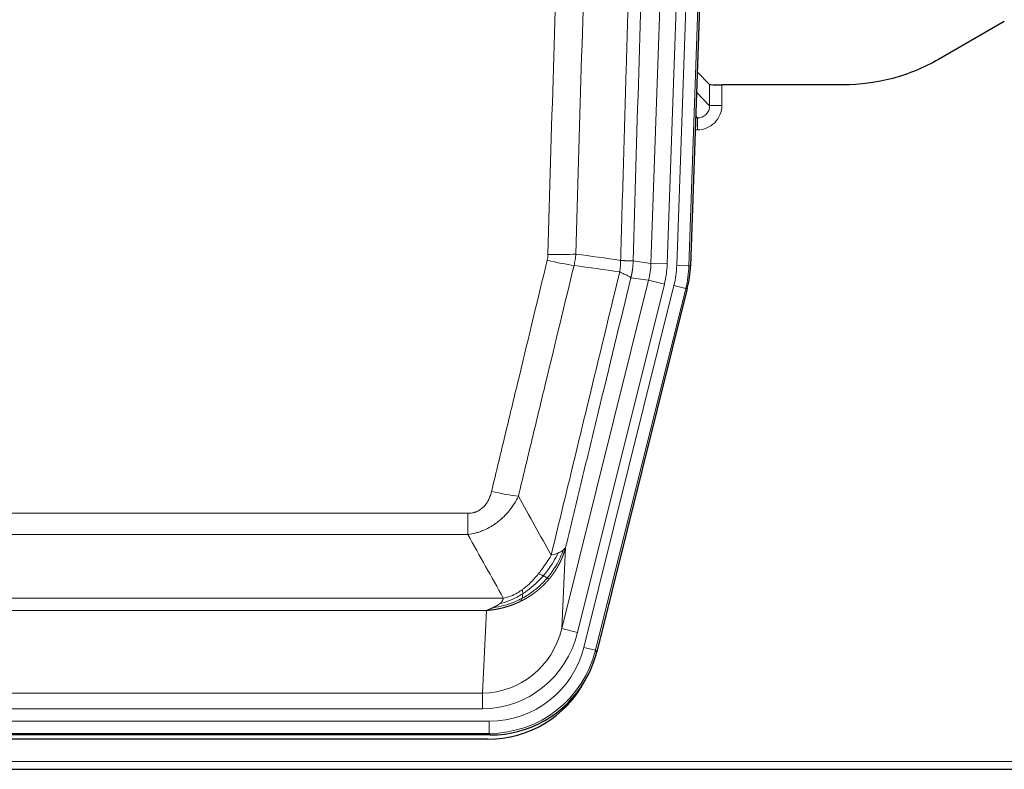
# Model space of a CAD drawing. Header units: inches. Extents: x 0 to 17820, y -10 to 12600.
# Tile 19 of 256: x 4038 to 4280, y 3547 to 3731. Entities that reach past the tile are written whole.
import ezdxf

# ---------------------------------------------------------------- set-up
doc = ezdxf.new("R2010")
doc.units = ezdxf.units.IN
doc.layers.add('1', color=7, linetype='Continuous', true_color=0xffffff)

msp = doc.modelspace()

# ---------------------------------------------------------------- linework, layer by layer
at = {"layer": '1', "color": 110, "linetype": 'Continuous', "lineweight": 13}
for p, q in [((4193.531, 3670.95), (4206.597, 4045.121)), ((4210.589, 4044.982), (4197.523, 3670.811)), ((4199.87, 3670.481), (4212.981, 4045.924)), ((4215.975, 4045.819), (4202.864, 3670.376)), ((4204.729, 3713.023), (4207.943, 3709.695)), ((4207.943, 3709.695), (4207.932, 3714.926)), ((4210.931, 3714.825), (4210.941, 3709.777)), ((4204.507, 3706.688), (4204.95, 3706.688)), ((4204.95, 3706.688), (4204.523, 3707.13)), ((4204.95, 3706.688), (4204.95, 3703.768)), ((4204.95, 3703.768), (4204.406, 3703.768)), ((4189.154, 3671.565), (4193.531, 3670.95)), ((4193.531, 3670.95), (4197.523, 3670.811)), ((4202.864, 3670.376), (4199.87, 3670.481)), ((4202.864, 3670.376), (4203.238, 3670.324)), ((4171.598, 3581.178), (4192.95, 3666.815)), ((4192.95, 3666.815), (4188.598, 3667.427)), ((4192.95, 3666.815), (4196.826, 3665.849)), ((4175.474, 3580.211), (4196.826, 3665.849)), ((4176.999, 3576.584), (4199.173, 3665.519)), ((4202.08, 3664.794), (4179.906, 3575.86)), ((4202.08, 3664.794), (4199.173, 3665.519)), ((4202.453, 3664.742), (4202.08, 3664.794)), ((3943.162, 3609.532), (4148.505, 3609.532)), ((4148.505, 3604.291), (4148.505, 3609.532)), ((4148.505, 3604.291), (3943.162, 3604.291)), ((4172.555, 3601.233), (4171.598, 3581.178)), ((3934.431, 3588.672), (4157.236, 3588.672)), ((4153.123, 3585.642), (3938.544, 3585.642)), ((4152.155, 3565.363), (4153.123, 3585.642)), ((4175.474, 3580.211), (4171.598, 3581.178)), ((4179.906, 3575.86), (4176.999, 3576.584)), ((4179.906, 3575.86), (4180.199, 3575.485)), ((3939.512, 3565.363), (4152.155, 3565.363)), ((4152.155, 3561.499), (4152.155, 3565.363)), ((4152.155, 3561.499), (3939.512, 3561.499)), ((3937.923, 3558.415), (4153.744, 3558.415)), ((4153.744, 3555.42), (4153.744, 3558.415)), ((4153.744, 3555.42), (3937.923, 3555.42)), ((4154.037, 3555.045), (4153.744, 3555.42)), ((3801.834, 3548.559), (4289.834, 3548.559))]:
    msp.add_line(p, q, dxfattribs=at)
at = {"layer": '1', "color": 2, "linetype": 'Continuous', "lineweight": 25}
for p, q in [((4216.356, 4045.969), (4203.238, 3670.324)), ((4280.377, 3730.437), (4264.213, 3721.095)), ((4207.932, 3714.926), (4204.905, 3718.061)), ((4240.834, 3714.825), (4210.931, 3714.825)), ((4202.453, 3664.742), (4180.199, 3575.485)), ((4154.037, 3555.045), (3937.63, 3555.045)), ((4153.445, 3554.002), (3938.222, 3554.002)), ((3801.834, 3546.612), (4289.834, 3546.612))]:
    msp.add_line(p, q, dxfattribs=at)
for centre, major_axis, ratio, start_param, end_param in [((4210.93, 3714.93), (3, 0), 0.0349646, 3.1753451, 4.712515), ((4176.217, 3671.275, 0), (-26.774, 3.763), 0.9986144, 3.0370169, 3.2461684), ((4153.979, 3582.082, 0), (-16.66, 21.323), 0.9977958, 3.5187977, 3.8037475), ((4153.419, 3581.018), (-16.639, 21.297), 0.9990195, 2.4788434, 3.5628372), ((4153.979, 3582.082, 0), (-16.66, 21.323), 0.9977958, 2.4794378, 3.5187977)]:
    msp.add_ellipse(centre, major_axis=major_axis, ratio=ratio, start_param=start_param, end_param=end_param, dxfattribs=at)
at = {"layer": '1', "color": 110, "linetype": 'Continuous', "lineweight": 13}
for centre, major_axis, ratio, start_param, end_param in [((4204.938, 3709.777), (3.237, -5.067), 0.9977321, 5.7157535, 7.2865499), ((4204.938, 3709.699), (1.726, -2.474), 0.9943829, 5.6754356, 7.2462319), ((4210.941, 3709.699), (-3, -0.006), 0.0261769, 4.7123351, 6.249505), ((4168.013, 3672.864), (-9.719, 2.353), 0.1107863, 1.5976112, 2.3432486), ((4168.2, 3674.27), (-9.996, 0.288), 0.1133347, 1.5740649, 2.3314742), ((4173.505, 3671.657), (19.844, -2.789), 0.9980617, 6.1786096, 6.387761), ((4173.505, 3671.657), (23.799, -3.345), 0.9986144, 6.1786096, 6.387761), ((4175.852, 3671.327, 0), (-23.799, 3.345), 0.9986144, 3.0370169, 3.2461684), ((4175.852, 3671.327), (26.766, -3.762), 0.9989218, 6.1786096, 6.387761), ((4154.352, 3616.289), (9.722, -2.342), 0.1329353, 4.744395, 5.4873531), ((4152.235, 3586.346), (-1.001, -20.961), 0.9530564, 0.0460885, 1.3674009), ((4152.235, 3586.346, 0), (-1.185, -24.82), 0.9658521, 0.0460885, 1.3674009), ((4153.692, 3582.448, 0), (-14.809, 18.954), 0.9977958, 2.4794378, 3.8037475), ((4153.692, 3582.448), (16.651, -21.313), 0.9982842, 5.6210305, 6.9453401)]:
    msp.add_ellipse(centre, major_axis=major_axis, ratio=ratio, start_param=start_param, end_param=end_param, dxfattribs=at)
for points, knots in [([(4186.065, 3671.696), (4186.121, 3673.629), (4186.177, 3675.563), (4186.289, 3679.43), (4186.457, 3685.232), (4186.853, 3698.773), (4187.196, 3710.385), (4187.889, 3733.618), (4188.83, 3764.618), (4190.288, 3811.182), (4191.292, 3842.268), (4191.866, 3859.766), (4191.93, 3861.711), (4192.058, 3865.6), (4192.251, 3871.433), (4192.702, 3885.046), (4193.094, 3896.717), (4193.422, 3906.443), (4193.488, 3908.389), (4193.62, 3912.28), (4193.818, 3918.116), (4194.283, 3931.733), (4194.686, 3943.404), (4195.498, 3966.744), (4196.595, 3997.863), (4197.723, 4028.975), (4198.294, 4044.53)], [0, 0, 0, 0, 0.015625, 0.015625, 0.03125, 0.0625, 0.125, 0.125, 0.25, 0.375, 0.5, 0.5, 0.515625, 0.515625, 0.53125, 0.5625, 0.625, 0.625, 0.640625, 0.640625, 0.65625, 0.6875, 0.75, 0.75, 0.875, 1, 1, 1, 1]), ([(4201.349, 4043.054), (4200.78, 4027.555), (4199.655, 3996.554), (4198.561, 3965.547), (4197.752, 3942.29), (4197.35, 3930.66), (4196.886, 3917.092), (4196.688, 3911.277), (4196.557, 3907.4), (4196.491, 3905.462), (4196.163, 3895.77), (4195.773, 3884.142), (4195.323, 3870.577), (4195.131, 3864.765), (4195.003, 3860.89), (4194.94, 3858.952), (4194.367, 3841.517), (4193.366, 3810.544), (4191.911, 3764.149), (4190.505, 3717.819), (4189.599, 3686.976), (4189.154, 3671.565)], [0, 0, 0, 0, 0.125, 0.25, 0.25, 0.3125, 0.34375, 0.359375, 0.359375, 0.375, 0.375, 0.4375, 0.46875, 0.484375, 0.484375, 0.5, 0.5, 0.625, 0.75, 0.875, 1, 1, 1, 1]), ([(4168.2, 3673.136), (4168.638, 3688.374), (4169.528, 3718.874), (4170.449, 3749.422), (4171.151, 3772.351), (4171.387, 3779.996), (4171.863, 3795.294), (4172.103, 3802.946), (4172.828, 3825.91), (4173.319, 3841.226), (4173.943, 3860.38), (4174.068, 3864.211), (4174.319, 3871.872), (4174.698, 3883.365), (4175.08, 3894.857), (4175.851, 3917.842), (4176.893, 3948.489), (4178.501, 3994.461), (4179.602, 4025.11), (4180.159, 4040.434)], [0, 0, 0, 0, 0.125, 0.25, 0.25, 0.3125, 0.3125, 0.375, 0.375, 0.5, 0.5, 0.53125, 0.53125, 0.5625, 0.625, 0.625, 0.75, 0.875, 1, 1, 1, 1]), ([(4187.042, 4040.091), (4186.484, 4024.785), (4185.382, 3994.175), (4183.772, 3948.26), (4182.729, 3917.651), (4181.957, 3894.695), (4181.574, 3883.217), (4181.195, 3871.739), (4180.943, 3864.087), (4180.818, 3860.261), (4180.194, 3841.131), (4179.702, 3825.834), (4178.976, 3802.898), (4178.735, 3795.256), (4178.259, 3779.978), (4178.023, 3772.341), (4177.32, 3749.441), (4176.398, 3718.932), (4175.506, 3688.47), (4175.068, 3673.251)], [0, 0, 0, 0, 0.125, 0.25, 0.375, 0.375, 0.4375, 0.46875, 0.46875, 0.5, 0.5, 0.625, 0.625, 0.6875, 0.6875, 0.75, 0.75, 0.875, 1, 1, 1, 1]), ([(4154.352, 3614.923), (4155.486, 3619.65), (4156.621, 3624.379), (4158.894, 3633.841), (4160.031, 3638.573), (4163.446, 3652.774), (4165.728, 3662.246), (4168.013, 3671.725)], [0, 0, 0, 0, 0.25, 0.25, 0.5, 0.5, 1, 1, 1, 1]), ([(4168.2, 3673.136), (4168.194, 3672.898), (4168.175, 3672.661), (4168.112, 3672.19), (4168.069, 3671.957), (4168.013, 3671.725)], [0, 0, 0, 0, 0.5, 0.5, 1, 1, 1, 1]), ([(4186.065, 3671.696), (4186.044, 3671.218), (4186.028, 3670.743), (4185.97, 3669.797), (4185.928, 3669.328), (4185.853, 3668.862)], [0, 0, 0, 0, 0.5, 0.5, 1, 1, 1, 1]), ([(4186.065, 3671.696), (4186.078, 3671.695), (4186.103, 3671.693), (4186.141, 3671.69), (4186.179, 3671.686), (4186.217, 3671.683), (4186.255, 3671.68), (4186.294, 3671.677), (4186.332, 3671.674), (4186.371, 3671.671), (4186.41, 3671.668), (4186.449, 3671.665), (4186.487, 3671.662), (4186.526, 3671.659), (4186.565, 3671.656), (4186.604, 3671.653), (4186.644, 3671.651), (4186.683, 3671.648), (4186.722, 3671.645), (4186.761, 3671.642), (4186.8, 3671.64), (4186.84, 3671.637), (4186.879, 3671.634), (4186.918, 3671.632), (4186.957, 3671.629), (4186.996, 3671.627), (4187.036, 3671.624), (4187.075, 3671.622), (4187.114, 3671.619), (4187.153, 3671.617), (4187.192, 3671.615), (4187.231, 3671.612), (4187.269, 3671.61), (4187.308, 3671.608), (4187.347, 3671.606), (4187.385, 3671.603), (4187.423, 3671.601), (4187.462, 3671.599), (4187.5, 3671.597), (4187.538, 3671.595), (4187.576, 3671.593), (4187.613, 3671.592), (4187.651, 3671.59), (4187.688, 3671.588), (4187.725, 3671.586), (4187.762, 3671.585), (4187.799, 3671.583), (4187.835, 3671.581), (4187.871, 3671.58), (4187.907, 3671.578), (4187.943, 3671.577), (4187.979, 3671.575), (4188.014, 3671.574), (4188.049, 3671.573), (4188.083, 3671.572), (4188.117, 3671.57), (4188.151, 3671.569), (4188.185, 3671.568), (4188.218, 3671.567), (4188.253, 3671.566), (4188.29, 3671.565), (4188.329, 3671.564), (4188.366, 3671.563), (4188.403, 3671.562), (4188.439, 3671.561), (4188.474, 3671.56), (4188.508, 3671.56), (4188.542, 3671.559), (4188.574, 3671.558), (4188.606, 3671.558), (4188.637, 3671.557), (4188.667, 3671.557), (4188.696, 3671.557), (4188.724, 3671.556), (4188.752, 3671.556), (4188.778, 3671.556), (4188.804, 3671.556), (4188.829, 3671.556), (4188.853, 3671.556), (4188.876, 3671.556), (4188.899, 3671.556), (4188.92, 3671.556), (4188.94, 3671.556), (4188.96, 3671.556), (4188.979, 3671.556), (4188.997, 3671.557), (4189.014, 3671.557), (4189.03, 3671.557), (4189.045, 3671.558), (4189.06, 3671.558), (4189.073, 3671.559), (4189.086, 3671.559), (4189.097, 3671.56), (4189.108, 3671.561), (4189.118, 3671.561), (4189.127, 3671.562), (4189.135, 3671.563), (4189.143, 3671.564), (4189.149, 3671.564), (4189.153, 3671.565), (4189.154, 3671.565)], [0, 0, 0, 0, 0.0069372, 0.0139334, 0.0209887, 0.028103, 0.0352764, 0.0425088, 0.0498003, 0.0571509, 0.0645605, 0.0720292, 0.0795569, 0.0871437, 0.0947896, 0.1024945, 0.1102584, 0.1180815, 0.1259636, 0.1339048, 0.141905, 0.1499643, 0.1580827, 0.1662601, 0.1744966, 0.1827922, 0.1911468, 0.1995605, 0.2080333, 0.2165651, 0.225156, 0.233806, 0.2425151, 0.2512832, 0.2601104, 0.2689967, 0.277942, 0.2869465, 0.29601, 0.3051325, 0.3143142, 0.3235549, 0.3328547, 0.3422136, 0.3516315, 0.3611085, 0.3706446, 0.3802398, 0.3898941, 0.3996074, 0.4093798, 0.4192113, 0.4291019, 0.4390515, 0.4490602, 0.459128, 0.4692549, 0.4794409, 0.4896859, 0.4999901, 0.5124905, 0.524991, 0.5374914, 0.5499918, 0.5624922, 0.5749926, 0.587493, 0.5999934, 0.6124937, 0.6249941, 0.6374944, 0.6499948, 0.6624951, 0.6749954, 0.6874957, 0.699996, 0.7124963, 0.7249966, 0.7374968, 0.7499971, 0.7624973, 0.7749976, 0.7874978, 0.799998, 0.8124982, 0.8249984, 0.8374986, 0.8499988, 0.8624989, 0.8749991, 0.8874992, 0.8999993, 0.9124995, 0.9249996, 0.9374997, 0.9499998, 0.9624998, 0.9749999, 0.9875, 1, 1, 1, 1]), ([(4189.154, 3671.565), (4189.154, 3671.552), (4189.152, 3671.505), (4189.149, 3671.403), (4189.142, 3671.237), (4189.131, 3671.007), (4189.112, 3670.714), (4189.083, 3670.358), (4189.041, 3669.939), (4188.997, 3669.58), (4188.959, 3669.304), (4188.934, 3669.133), (4188.907, 3668.967), (4188.881, 3668.804), (4188.853, 3668.647), (4188.825, 3668.493), (4188.797, 3668.345), (4188.769, 3668.201), (4188.74, 3668.061), (4188.712, 3667.925), (4188.683, 3667.795), (4188.655, 3667.668), (4188.627, 3667.546), (4188.607, 3667.466), (4188.598, 3667.427)], [0, 0, 0, 0, 0.0092499, 0.0337179, 0.073404, 0.128308, 0.1984299, 0.2837694, 0.3843264, 0.5001005, 0.5424888, 0.5838484, 0.6241794, 0.6634821, 0.7017567, 0.7390032, 0.7752221, 0.8104134, 0.8445775, 0.8777146, 0.909825, 0.9409091, 0.9709673, 1, 1, 1, 1]), ([(4174.609, 3670.451), (4172.321, 3660.986), (4170.037, 3651.526), (4166.618, 3637.345), (4165.479, 3632.619), (4163.204, 3623.171), (4162.067, 3618.449), (4160.932, 3613.728)], [0, 0, 0, 0, 0.5, 0.5, 0.75, 0.75, 1, 1, 1, 1]), ([(4168.999, 3599.219), (4170.397, 3605.013), (4171.796, 3610.81), (4174.599, 3622.408), (4176.001, 3628.21), (4180.215, 3645.621), (4183.031, 3657.237), (4185.853, 3668.862)], [0, 0, 0, 0, 0.25, 0.25, 0.5, 0.5, 1, 1, 1, 1]), ([(4188.598, 3667.427), (4185.912, 3656.379), (4183.233, 3645.338), (4179.222, 3628.789), (4177.886, 3623.275), (4175.219, 3612.251), (4173.886, 3606.741), (4172.555, 3601.233)], [0, 0, 0, 0, 0.5, 0.5, 0.75, 0.75, 1, 1, 1, 1]), ([(4185.853, 3668.862), (4186.262, 3668.669), (4186.634, 3668.495), (4187.293, 3668.185), (4187.578, 3668.048), (4188.05, 3667.811), (4188.235, 3667.711), (4188.499, 3667.544), (4188.577, 3667.478), (4188.598, 3667.427)], [0, 0, 0, 0, 0.25, 0.25, 0.5, 0.5, 0.75, 0.75, 1, 1, 1, 1]), ([(4154.352, 3614.923), (4154.331, 3614.835), (4154.309, 3614.748), (4154.263, 3614.573), (4154.238, 3614.487), (4154.163, 3614.228), (4154.109, 3614.057), (4153.991, 3613.719), (4153.927, 3613.552), (4153.791, 3613.222), (4153.717, 3613.059), (4153.56, 3612.738), (4153.476, 3612.58), (4153.341, 3612.346), (4153.294, 3612.269), (4153.198, 3612.116), (4153.148, 3612.04), (4152.994, 3611.816), (4152.886, 3611.672), (4152.658, 3611.393), (4152.538, 3611.259), (4152.349, 3611.066), (4152.252, 3610.971), (4152.151, 3610.88), (4152.083, 3610.82), (4152.048, 3610.79), (4151.874, 3610.644), (4151.729, 3610.535), (4151.282, 3610.233), (4150.965, 3610.064), (4150.545, 3609.894), (4150.46, 3609.862), (4150.287, 3609.803), (4150.2, 3609.776), (4149.939, 3609.7), (4149.763, 3609.66), (4149.408, 3609.595), (4149.229, 3609.571), (4148.869, 3609.54), (4148.687, 3609.532), (4148.505, 3609.532)], [0, 0, 0, 0, 0.03125, 0.03125, 0.0625, 0.0625, 0.125, 0.125, 0.1875, 0.1875, 0.25, 0.25, 0.3125, 0.3125, 0.34375, 0.34375, 0.375, 0.375, 0.4375, 0.4375, 0.5, 0.5, 0.53125, 0.546875, 0.546875, 0.5625, 0.5625, 0.625, 0.625, 0.75, 0.75, 0.78125, 0.78125, 0.8125, 0.8125, 0.875, 0.875, 0.9375, 0.9375, 1, 1, 1, 1]), ([(4160.932, 3613.728), (4160.634, 3613.117), (4160.308, 3612.525), (4159.595, 3611.381), (4159.208, 3610.829), (4158.58, 3610.033), (4158.308, 3609.708), (4158.023, 3609.392), (4157.908, 3609.266), (4157.85, 3609.203), (4157.674, 3609.017), (4157.555, 3608.895), (4156.953, 3608.295), (4156.444, 3607.846), (4155.772, 3607.324), (4155.636, 3607.222), (4155.428, 3607.072), (4155.359, 3607.022), (4155.219, 3606.925), (4155.149, 3606.876), (4154.797, 3606.638), (4154.51, 3606.457), (4153.634, 3605.943), (4153.029, 3605.639), (4152.326, 3605.341), (4152.247, 3605.309), (4152.089, 3605.245), (4152.01, 3605.214), (4151.772, 3605.122), (4151.613, 3605.064), (4151.133, 3604.897), (4150.811, 3604.796), (4149.835, 3604.526), (4149.175, 3604.388), (4148.505, 3604.291)], [0, 0, 0, 0, 0.125, 0.125, 0.25, 0.25, 0.3125, 0.328125, 0.328125, 0.34375, 0.34375, 0.375, 0.375, 0.5, 0.5, 0.53125, 0.53125, 0.546875, 0.546875, 0.5625, 0.5625, 0.625, 0.625, 0.75, 0.75, 0.765625, 0.765625, 0.78125, 0.78125, 0.8125, 0.8125, 0.875, 0.875, 1, 1, 1, 1]), ([(4168.999, 3599.219), (4168.306, 3598.079), (4167.54, 3596.89), (4166.413, 3595.36), (4166.122, 3594.982), (4165.824, 3594.612)], [0, 0, 0, 0, 0.75, 0.75, 1, 1, 1, 1]), ([(4170.706, 3599.778), (4170.007, 3598.313), (4169.137, 3596.858), (4167.776, 3595.039), (4167.419, 3594.595), (4167.048, 3594.163)], [0, 0, 0, 0, 0.75, 0.75, 1, 1, 1, 1]), ([(4171.916, 3600.45), (4171.304, 3598.637), (4170.408, 3596.858), (4168.879, 3594.676), (4168.469, 3594.146), (4168.034, 3593.636)], [0, 0, 0, 0, 0.75, 0.75, 1, 1, 1, 1]), ([(4172.555, 3601.233), (4172.55, 3601.21), (4172.538, 3601.164), (4172.52, 3601.096), (4172.501, 3601.028), (4172.483, 3600.96), (4172.464, 3600.892), (4172.446, 3600.825), (4172.427, 3600.758), (4172.408, 3600.692), (4172.388, 3600.625), (4172.369, 3600.559), (4172.349, 3600.494), (4172.329, 3600.428), (4172.31, 3600.363), (4172.289, 3600.298), (4172.269, 3600.234), (4172.249, 3600.169), (4172.228, 3600.106), (4172.208, 3600.042), (4172.187, 3599.978), (4172.166, 3599.915), (4172.145, 3599.853), (4172.124, 3599.79), (4172.102, 3599.728), (4172.081, 3599.666), (4172.059, 3599.604), (4172.037, 3599.543), (4172.016, 3599.482), (4171.994, 3599.421), (4171.971, 3599.361), (4171.949, 3599.301), (4171.927, 3599.241), (4171.904, 3599.181), (4171.882, 3599.122), (4171.859, 3599.063), (4171.837, 3599.004), (4171.814, 3598.946), (4171.791, 3598.888), (4171.768, 3598.83), (4171.745, 3598.773), (4171.721, 3598.715), (4171.698, 3598.658), (4171.675, 3598.602), (4171.651, 3598.545), (4171.628, 3598.489), (4171.604, 3598.434), (4171.58, 3598.378), (4171.557, 3598.323), (4171.533, 3598.268), (4171.509, 3598.213), (4171.485, 3598.159), (4171.461, 3598.105), (4171.437, 3598.051), (4171.412, 3597.998), (4171.388, 3597.945), (4171.364, 3597.892), (4171.34, 3597.839), (4171.315, 3597.787), (4171.291, 3597.735), (4171.266, 3597.683), (4171.242, 3597.631), (4171.217, 3597.58), (4171.192, 3597.529), (4171.168, 3597.479), (4171.143, 3597.428), (4171.118, 3597.378), (4171.093, 3597.328), (4171.069, 3597.279), (4171.044, 3597.23), (4171.019, 3597.181), (4170.994, 3597.132), (4170.969, 3597.084), (4170.944, 3597.036), (4170.919, 3596.988), (4170.894, 3596.94), (4170.869, 3596.893), (4170.844, 3596.846), (4170.819, 3596.799), (4170.794, 3596.753), (4170.769, 3596.707), (4170.744, 3596.661), (4170.719, 3596.615), (4170.694, 3596.57), (4170.669, 3596.524), (4170.644, 3596.48), (4170.618, 3596.435), (4170.593, 3596.391), (4170.568, 3596.347), (4170.543, 3596.303), (4170.518, 3596.26), (4170.493, 3596.216), (4170.468, 3596.173), (4170.443, 3596.131), (4170.418, 3596.088), (4170.393, 3596.046), (4170.368, 3596.004), (4170.343, 3595.963), (4170.318, 3595.921), (4170.293, 3595.88), (4170.269, 3595.839), (4170.244, 3595.799), (4170.219, 3595.759), (4170.194, 3595.718), (4170.169, 3595.679), (4170.145, 3595.639), (4170.12, 3595.6), (4170.095, 3595.561), (4170.071, 3595.522), (4170.046, 3595.484), (4170.022, 3595.445), (4169.997, 3595.407), (4169.973, 3595.37), (4169.948, 3595.332), (4169.924, 3595.295), (4169.9, 3595.258), (4169.875, 3595.221), (4169.851, 3595.185), (4169.827, 3595.148), (4169.803, 3595.112), (4169.779, 3595.077), (4169.755, 3595.041), (4169.731, 3595.006), (4169.707, 3594.971), (4169.683, 3594.936), (4169.66, 3594.902), (4169.636, 3594.868), (4169.612, 3594.834), (4169.589, 3594.8), (4169.565, 3594.766), (4169.542, 3594.733), (4169.519, 3594.7), (4169.495, 3594.667), (4169.472, 3594.635), (4169.449, 3594.602), (4169.426, 3594.57), (4169.403, 3594.538), (4169.38, 3594.507), (4169.357, 3594.475), (4169.335, 3594.444), (4169.312, 3594.413), (4169.29, 3594.383), (4169.267, 3594.352), (4169.245, 3594.322), (4169.222, 3594.292), (4169.2, 3594.262), (4169.178, 3594.233), (4169.156, 3594.203), (4169.134, 3594.174), (4169.112, 3594.146), (4169.091, 3594.117), (4169.069, 3594.089), (4169.047, 3594.06), (4169.026, 3594.033), (4169.004, 3594.005), (4168.983, 3593.977), (4168.962, 3593.95), (4168.941, 3593.923), (4168.92, 3593.896), (4168.899, 3593.87), (4168.878, 3593.843), (4168.858, 3593.817), (4168.837, 3593.791), (4168.817, 3593.766), (4168.796, 3593.74), (4168.776, 3593.715), (4168.756, 3593.69), (4168.736, 3593.665), (4168.716, 3593.641), (4168.697, 3593.616), (4168.677, 3593.592), (4168.657, 3593.568), (4168.638, 3593.544), (4168.619, 3593.521), (4168.599, 3593.497), (4168.58, 3593.474), (4168.561, 3593.451), (4168.543, 3593.429), (4168.53, 3593.414), (4168.524, 3593.406)], [0, 0, 0, 0, 0.0080212, 0.0160154, 0.0239827, 0.0319231, 0.0398365, 0.0477229, 0.0555824, 0.0634149, 0.0712205, 0.0789992, 0.0867509, 0.0944756, 0.1021734, 0.1098443, 0.1174881, 0.1251051, 0.1326951, 0.1402581, 0.1477942, 0.1553034, 0.1627856, 0.1702408, 0.1776691, 0.1850704, 0.1924448, 0.1997923, 0.2071128, 0.2144063, 0.2216729, 0.2289126, 0.2361253, 0.243311, 0.2504698, 0.2576016, 0.2647065, 0.2717845, 0.2788355, 0.2858595, 0.2928566, 0.2998268, 0.30677, 0.3136862, 0.3205755, 0.3274379, 0.3342733, 0.3410817, 0.3478632, 0.3546178, 0.3613454, 0.3680461, 0.3747198, 0.3813665, 0.3879863, 0.3945792, 0.4011451, 0.4076841, 0.4141961, 0.4206811, 0.4271393, 0.4335704, 0.4399746, 0.4463519, 0.4527022, 0.4590256, 0.465322, 0.4715915, 0.477834, 0.4840496, 0.4902382, 0.4963999, 0.5025346, 0.5086424, 0.5147232, 0.5207771, 0.526804, 0.532804, 0.5387771, 0.5447232, 0.5506423, 0.5565345, 0.5623997, 0.568238, 0.5740494, 0.5798338, 0.5855912, 0.5913217, 0.5970253, 0.6027019, 0.6083515, 0.6139742, 0.61957, 0.6251388, 0.6306807, 0.6361956, 0.6416836, 0.6471446, 0.6525787, 0.6579858, 0.663366, 0.6687192, 0.6740455, 0.6793448, 0.6846172, 0.6898627, 0.6950812, 0.7002727, 0.7054373, 0.710575, 0.7156857, 0.7207694, 0.7258262, 0.7308561, 0.735859, 0.740835, 0.745784, 0.7507061, 0.7556012, 0.7604694, 0.7653107, 0.7701249, 0.7749123, 0.7796727, 0.7844061, 0.7891127, 0.7937922, 0.7984448, 0.8030705, 0.8076692, 0.812241, 0.8167858, 0.8213037, 0.8257947, 0.8302587, 0.8346957, 0.8391058, 0.843489, 0.8478452, 0.8521745, 0.8564768, 0.8607522, 0.8650006, 0.8692221, 0.8734166, 0.8775842, 0.8817249, 0.8858386, 0.8899254, 0.8939852, 0.8980181, 0.902024, 0.906003, 0.909955, 0.9138802, 0.9177783, 0.9216495, 0.9254938, 0.9293111, 0.9331015, 0.936865, 0.9406015, 0.944311, 0.9479937, 0.9516493, 0.9552781, 0.9588799, 0.9624547, 0.9660026, 0.9695236, 0.9730176, 0.9764847, 0.9799249, 0.9833381, 0.9867243, 0.9900837, 0.993416, 0.9967215, 1, 1, 1, 1]), ([(4170.706, 3599.778), (4170.583, 3599.727), (4170.455, 3599.677), (4170.123, 3599.555), (4169.912, 3599.484), (4169.47, 3599.348), (4169.239, 3599.282), (4168.999, 3599.219)], [0, 0, 0, 0, 0.25, 0.25, 0.625, 0.625, 1, 1, 1, 1]), ([(4171.916, 3600.45), (4171.878, 3600.42), (4171.837, 3600.39), (4171.669, 3600.27), (4171.53, 3600.184), (4171.227, 3600.016), (4171.063, 3599.934), (4170.828, 3599.83), (4170.767, 3599.804), (4170.706, 3599.778)], [0, 0, 0, 0, 0.125, 0.125, 0.5, 0.5, 0.875, 0.875, 1, 1, 1, 1]), ([(4172.555, 3601.233), (4172.471, 3601.024), (4172.329, 3600.825), (4172.066, 3600.573), (4171.994, 3600.511), (4171.916, 3600.45)], [0, 0, 0, 0, 0.75, 0.75, 1, 1, 1, 1]), ([(4165.824, 3594.612), (4165.674, 3594.427), (4165.523, 3594.244), (4164.908, 3593.521), (4164.429, 3592.999), (4163.435, 3592.018), (4162.92, 3591.558), (4162.213, 3590.999), (4162.034, 3590.864), (4161.854, 3590.734)], [0, 0, 0, 0, 0.125, 0.125, 0.5, 0.5, 0.875, 0.875, 1, 1, 1, 1]), ([(4167.048, 3594.163), (4166.862, 3593.947), (4166.673, 3593.735), (4165.901, 3592.898), (4165.291, 3592.302), (4164.021, 3591.191), (4163.362, 3590.675), (4162.46, 3590.049), (4162.233, 3589.898), (4162.004, 3589.752)], [0, 0, 0, 0, 0.125, 0.125, 0.5, 0.5, 0.875, 0.875, 1, 1, 1, 1]), ([(4167.048, 3594.163), (4166.949, 3594.212), (4166.848, 3594.259), (4166.591, 3594.373), (4166.434, 3594.437), (4166.123, 3594.544), (4165.97, 3594.586), (4165.824, 3594.612)], [0, 0, 0, 0, 0.25, 0.25, 0.625, 0.625, 1, 1, 1, 1]), ([(4168.034, 3593.636), (4168.003, 3593.653), (4167.971, 3593.671), (4167.836, 3593.746), (4167.723, 3593.809), (4167.474, 3593.945), (4167.337, 3594.018), (4167.146, 3594.115), (4167.097, 3594.139), (4167.048, 3594.163)], [0, 0, 0, 0, 0.125, 0.125, 0.5, 0.5, 0.875, 0.875, 1, 1, 1, 1]), ([(4168.524, 3593.406), (4168.509, 3593.389), (4168.48, 3593.354), (4168.436, 3593.301), (4168.391, 3593.249), (4168.347, 3593.197), (4168.302, 3593.145), (4168.258, 3593.093), (4168.213, 3593.042), (4168.168, 3592.991), (4168.123, 3592.94), (4168.078, 3592.889), (4168.033, 3592.839), (4167.988, 3592.788), (4167.942, 3592.738), (4167.897, 3592.689), (4167.851, 3592.639), (4167.806, 3592.59), (4167.76, 3592.54), (4167.714, 3592.491), (4167.668, 3592.443), (4167.622, 3592.394), (4167.576, 3592.346), (4167.53, 3592.298), (4167.484, 3592.25), (4167.438, 3592.202), (4167.391, 3592.155), (4167.345, 3592.108), (4167.298, 3592.061), (4167.252, 3592.014), (4167.205, 3591.968), (4167.158, 3591.921), (4167.111, 3591.875), (4167.064, 3591.829), (4167.017, 3591.784), (4166.97, 3591.738), (4166.923, 3591.693), (4166.876, 3591.648), (4166.829, 3591.603), (4166.782, 3591.559), (4166.734, 3591.514), (4166.687, 3591.47), (4166.639, 3591.426), (4166.592, 3591.382), (4166.544, 3591.339), (4166.496, 3591.295), (4166.449, 3591.252), (4166.401, 3591.209), (4166.353, 3591.167), (4166.305, 3591.124), (4166.257, 3591.082), (4166.209, 3591.04), (4166.161, 3590.998), (4166.113, 3590.957), (4166.065, 3590.915), (4166.016, 3590.874), (4165.968, 3590.833), (4165.92, 3590.792), (4165.872, 3590.752), (4165.823, 3590.711), (4165.775, 3590.671), (4165.726, 3590.631), (4165.678, 3590.592), (4165.629, 3590.552), (4165.581, 3590.513), (4165.532, 3590.474), (4165.484, 3590.435), (4165.435, 3590.396), (4165.386, 3590.358), (4165.337, 3590.319), (4165.289, 3590.281), (4165.24, 3590.243), (4165.191, 3590.206), (4165.142, 3590.168), (4165.093, 3590.131), (4165.044, 3590.094), (4164.996, 3590.057), (4164.947, 3590.02), (4164.898, 3589.984), (4164.849, 3589.947), (4164.8, 3589.911), (4164.751, 3589.876), (4164.702, 3589.84), (4164.653, 3589.804), (4164.603, 3589.769), (4164.554, 3589.734), (4164.505, 3589.699), (4164.456, 3589.664), (4164.407, 3589.63), (4164.358, 3589.596), (4164.309, 3589.562), (4164.26, 3589.528), (4164.21, 3589.494), (4164.161, 3589.46), (4164.112, 3589.427), (4164.063, 3589.394), (4164.014, 3589.361), (4163.965, 3589.328), (4163.915, 3589.296), (4163.866, 3589.263), (4163.817, 3589.231), (4163.768, 3589.199), (4163.719, 3589.167), (4163.67, 3589.136), (4163.62, 3589.104), (4163.571, 3589.073), (4163.522, 3589.042), (4163.473, 3589.011), (4163.424, 3588.981), (4163.375, 3588.95), (4163.325, 3588.92), (4163.276, 3588.89), (4163.227, 3588.86), (4163.178, 3588.83), (4163.129, 3588.8), (4163.08, 3588.771), (4163.031, 3588.742), (4162.982, 3588.713), (4162.933, 3588.684), (4162.884, 3588.655), (4162.835, 3588.627), (4162.786, 3588.599), (4162.737, 3588.57), (4162.688, 3588.542), (4162.639, 3588.515), (4162.59, 3588.487), (4162.541, 3588.46), (4162.492, 3588.432), (4162.443, 3588.405), (4162.395, 3588.378), (4162.346, 3588.352), (4162.297, 3588.325), (4162.248, 3588.299), (4162.2, 3588.273), (4162.151, 3588.247), (4162.102, 3588.221), (4162.054, 3588.195), (4162.005, 3588.17), (4161.957, 3588.144), (4161.908, 3588.119), (4161.86, 3588.094), (4161.811, 3588.069), (4161.763, 3588.044), (4161.714, 3588.02), (4161.666, 3587.996), (4161.618, 3587.971), (4161.569, 3587.947), (4161.537, 3587.931), (4161.521, 3587.924)], [0, 0, 0, 0, 0.0076941, 0.0153765, 0.0230472, 0.0307061, 0.0383534, 0.045989, 0.0536129, 0.061225, 0.0688255, 0.0764143, 0.0839914, 0.0915567, 0.0991104, 0.1066524, 0.1141827, 0.1217013, 0.1292082, 0.1367034, 0.1441869, 0.1516588, 0.1591189, 0.1665674, 0.1740041, 0.1814292, 0.1888426, 0.1962444, 0.2036344, 0.2110128, 0.2183794, 0.2257344, 0.2330778, 0.2404094, 0.2477294, 0.2550377, 0.2623343, 0.2696193, 0.2768926, 0.2841542, 0.2914041, 0.2986424, 0.305869, 0.313084, 0.3202872, 0.3274789, 0.3346588, 0.3418271, 0.3489838, 0.3561287, 0.3632621, 0.3703837, 0.3774937, 0.3845921, 0.3916788, 0.3987539, 0.4058173, 0.412869, 0.4199092, 0.4269376, 0.4339544, 0.4409596, 0.4479532, 0.454935, 0.4619053, 0.4688639, 0.4758109, 0.4827462, 0.4896699, 0.496582, 0.5034825, 0.5103713, 0.5172485, 0.524114, 0.5309679, 0.5378102, 0.5446409, 0.55146, 0.5582674, 0.5650632, 0.5718474, 0.57862, 0.5853809, 0.5921303, 0.598868, 0.6055941, 0.6123087, 0.6190116, 0.6257029, 0.6323825, 0.6390506, 0.6457071, 0.652352, 0.6589853, 0.665607, 0.672217, 0.6788155, 0.6854024, 0.6919777, 0.6985414, 0.7050935, 0.7116341, 0.718163, 0.7246804, 0.7311862, 0.7376804, 0.744163, 0.750634, 0.7570935, 0.7635413, 0.7699776, 0.7764024, 0.7828155, 0.7892171, 0.7956072, 0.8019856, 0.8083525, 0.8147079, 0.8210516, 0.8273839, 0.8337045, 0.8400136, 0.8463112, 0.8525972, 0.8588716, 0.8651345, 0.8713859, 0.8776257, 0.8838539, 0.8900706, 0.8962758, 0.9024695, 0.9086516, 0.9148221, 0.9209812, 0.9271287, 0.9332646, 0.9393891, 0.945502, 0.9516034, 0.9576933, 0.9637717, 0.9698385, 0.9758938, 0.9819376, 0.9879699, 0.9939907, 1, 1, 1, 1]), ([(4168.034, 3593.636), (4167.816, 3593.381), (4167.593, 3593.131), (4166.674, 3592.151), (4165.933, 3591.463), (4164.368, 3590.204), (4163.545, 3589.631), (4162.411, 3588.953), (4162.125, 3588.791), (4161.836, 3588.636)], [0, 0, 0, 0, 0.125, 0.125, 0.5, 0.5, 0.875, 0.875, 1, 1, 1, 1]), ([(4168.524, 3593.406), (4168.452, 3593.419), (4168.353, 3593.464), (4168.152, 3593.571), (4168.095, 3593.602), (4168.034, 3593.636)], [0, 0, 0, 0, 0.75, 0.75, 1, 1, 1, 1]), ([(4162.004, 3589.752), (4161.547, 3589.46), (4161.083, 3589.189), (4159.212, 3588.195), (4157.776, 3587.654), (4156.366, 3587.334)], [0, 0, 0, 0, 0.25, 0.25, 1, 1, 1, 1]), ([(4161.854, 3590.734), (4161.494, 3590.473), (4161.127, 3590.231), (4159.633, 3589.35), (4158.457, 3588.885), (4157.236, 3588.672)], [0, 0, 0, 0, 0.25, 0.25, 1, 1, 1, 1]), ([(4161.836, 3588.636), (4161.848, 3588.676), (4161.859, 3588.717), (4161.904, 3588.886), (4161.933, 3589.023), (4161.977, 3589.307), (4161.992, 3589.456), (4162.002, 3589.653), (4162.004, 3589.703), (4162.004, 3589.752)], [0, 0, 0, 0, 0.125, 0.125, 0.5, 0.5, 0.875, 0.875, 1, 1, 1, 1]), ([(4162.004, 3589.752), (4162.006, 3589.85), (4162.004, 3589.947), (4161.991, 3590.181), (4161.975, 3590.315), (4161.927, 3590.552), (4161.895, 3590.655), (4161.854, 3590.734)], [0, 0, 0, 0, 0.25, 0.25, 0.625, 0.625, 1, 1, 1, 1]), ([(4161.521, 3587.924), (4161.499, 3587.913), (4161.456, 3587.892), (4161.391, 3587.86), (4161.326, 3587.829), (4161.261, 3587.797), (4161.196, 3587.766), (4161.131, 3587.736), (4161.066, 3587.705), (4161.001, 3587.675), (4160.936, 3587.645), (4160.87, 3587.616), (4160.805, 3587.586), (4160.74, 3587.557), (4160.675, 3587.528), (4160.61, 3587.499), (4160.544, 3587.471), (4160.479, 3587.443), (4160.414, 3587.415), (4160.349, 3587.387), (4160.283, 3587.359), (4160.218, 3587.332), (4160.153, 3587.305), (4160.088, 3587.278), (4160.023, 3587.252), (4159.957, 3587.226), (4159.892, 3587.199), (4159.827, 3587.174), (4159.762, 3587.148), (4159.696, 3587.123), (4159.631, 3587.098), (4159.566, 3587.073), (4159.501, 3587.048), (4159.436, 3587.024), (4159.37, 3586.999), (4159.305, 3586.975), (4159.24, 3586.952), (4159.175, 3586.928), (4159.11, 3586.905), (4159.045, 3586.882), (4158.98, 3586.859), (4158.914, 3586.837), (4158.849, 3586.814), (4158.784, 3586.792), (4158.719, 3586.77), (4158.654, 3586.748), (4158.589, 3586.727), (4158.524, 3586.706), (4158.46, 3586.685), (4158.395, 3586.664), (4158.33, 3586.643), (4158.265, 3586.623), (4158.2, 3586.603), (4158.135, 3586.583), (4158.071, 3586.563), (4158.006, 3586.544), (4157.941, 3586.525), (4157.876, 3586.506), (4157.812, 3586.487), (4157.747, 3586.468), (4157.683, 3586.45), (4157.618, 3586.432), (4157.554, 3586.414), (4157.489, 3586.396), (4157.425, 3586.379), (4157.361, 3586.361), (4157.296, 3586.344), (4157.232, 3586.327), (4157.168, 3586.311), (4157.104, 3586.294), (4157.039, 3586.278), (4156.975, 3586.262), (4156.911, 3586.246), (4156.847, 3586.23), (4156.783, 3586.215), (4156.719, 3586.2), (4156.656, 3586.185), (4156.592, 3586.17), (4156.528, 3586.155), (4156.464, 3586.141), (4156.401, 3586.127), (4156.337, 3586.113), (4156.274, 3586.099), (4156.21, 3586.085), (4156.147, 3586.072), (4156.083, 3586.058), (4156.02, 3586.045), (4155.957, 3586.033), (4155.894, 3586.02), (4155.831, 3586.008), (4155.767, 3585.995), (4155.704, 3585.983), (4155.642, 3585.971), (4155.579, 3585.96), (4155.516, 3585.948), (4155.453, 3585.937), (4155.39, 3585.926), (4155.328, 3585.915), (4155.265, 3585.904), (4155.203, 3585.894), (4155.14, 3585.883), (4155.078, 3585.873), (4155.016, 3585.863), (4154.954, 3585.854), (4154.891, 3585.844), (4154.829, 3585.835), (4154.767, 3585.825), (4154.705, 3585.816), (4154.644, 3585.807), (4154.582, 3585.799), (4154.52, 3585.79), (4154.459, 3585.782), (4154.397, 3585.774), (4154.336, 3585.766), (4154.274, 3585.758), (4154.213, 3585.75), (4154.152, 3585.743), (4154.091, 3585.736), (4154.029, 3585.729), (4153.968, 3585.722), (4153.908, 3585.715), (4153.847, 3585.708), (4153.786, 3585.702), (4153.725, 3585.696), (4153.665, 3585.69), (4153.604, 3585.684), (4153.544, 3585.678), (4153.484, 3585.672), (4153.423, 3585.667), (4153.363, 3585.662), (4153.303, 3585.657), (4153.243, 3585.652), (4153.183, 3585.647), (4153.143, 3585.644), (4153.123, 3585.642)], [0, 0, 0, 0, 0.0081592, 0.0163092, 0.0244501, 0.0325819, 0.0407045, 0.0488181, 0.0569225, 0.0650178, 0.0731041, 0.0811812, 0.0892493, 0.0973083, 0.1053581, 0.113399, 0.1214307, 0.1294534, 0.137467, 0.1454716, 0.1534671, 0.1614536, 0.169431, 0.1773994, 0.1853588, 0.1933091, 0.2012504, 0.2091827, 0.217106, 0.2250203, 0.2329256, 0.2408219, 0.2487092, 0.2565875, 0.2644568, 0.2723172, 0.2801686, 0.288011, 0.2958444, 0.303669, 0.3114845, 0.3192911, 0.3270888, 0.3348775, 0.3426574, 0.3504282, 0.3581902, 0.3659433, 0.3736874, 0.3814227, 0.389149, 0.3968665, 0.4045751, 0.4122748, 0.4199656, 0.4276476, 0.4353206, 0.4429849, 0.4506403, 0.4582868, 0.4659245, 0.4735534, 0.4811734, 0.4887846, 0.496387, 0.5039805, 0.5115653, 0.5191413, 0.5267084, 0.5342668, 0.5418164, 0.5493572, 0.5568893, 0.5644125, 0.5719271, 0.5794328, 0.5869298, 0.5944181, 0.6018976, 0.6093684, 0.6168305, 0.6242839, 0.6317285, 0.6391644, 0.6465917, 0.6540102, 0.6614201, 0.6688212, 0.6762137, 0.6835975, 0.6909727, 0.6983392, 0.705697, 0.7130462, 0.7203868, 0.7277187, 0.735042, 0.7423567, 0.7496628, 0.7569603, 0.7642491, 0.7715294, 0.7788011, 0.7860642, 0.7933187, 0.8005646, 0.807802, 0.8150309, 0.8222512, 0.8294629, 0.8366661, 0.8438608, 0.851047, 0.8582246, 0.8653938, 0.8725544, 0.8797065, 0.8868502, 0.8939854, 0.9011121, 0.9082303, 0.9153401, 0.9224414, 0.9295343, 0.9366187, 0.9436947, 0.9507623, 0.9578214, 0.9648722, 0.9719145, 0.9789485, 0.985974, 0.9929912, 1, 1, 1, 1]), ([(4161.836, 3588.636), (4161.258, 3588.326), (4160.67, 3588.045), (4158.296, 3587.039), (4156.467, 3586.557), (4154.694, 3586.334)], [0, 0, 0, 0, 0.25, 0.25, 1, 1, 1, 1]), ([(4154.694, 3586.334), (4154.709, 3586.34), (4154.737, 3586.354), (4154.778, 3586.374), (4154.819, 3586.394), (4154.858, 3586.413), (4154.897, 3586.433), (4154.934, 3586.451), (4154.97, 3586.47), (4155.006, 3586.488), (4155.04, 3586.505), (4155.073, 3586.522), (4155.105, 3586.539), (4155.136, 3586.555), (4155.166, 3586.571), (4155.195, 3586.586), (4155.223, 3586.601), (4155.25, 3586.615), (4155.276, 3586.629), (4155.3, 3586.643), (4155.324, 3586.656), (4155.347, 3586.668), (4155.368, 3586.68), (4155.389, 3586.691), (4155.408, 3586.702), (4155.427, 3586.712), (4155.444, 3586.722), (4155.46, 3586.731), (4155.475, 3586.739), (4155.49, 3586.747), (4155.503, 3586.754), (4155.515, 3586.761), (4155.526, 3586.768), (4155.536, 3586.773), (4155.545, 3586.778), (4155.552, 3586.783), (4155.559, 3586.787), (4155.565, 3586.79), (4155.57, 3586.793), (4155.582, 3586.8), (4155.603, 3586.812), (4155.632, 3586.829), (4155.66, 3586.846), (4155.689, 3586.864), (4155.717, 3586.881), (4155.744, 3586.898), (4155.772, 3586.915), (4155.799, 3586.931), (4155.825, 3586.948), (4155.852, 3586.965), (4155.878, 3586.982), (4155.903, 3586.999), (4155.929, 3587.015), (4155.954, 3587.032), (4155.978, 3587.048), (4156.003, 3587.065), (4156.027, 3587.081), (4156.05, 3587.098), (4156.074, 3587.114), (4156.097, 3587.13), (4156.119, 3587.146), (4156.142, 3587.162), (4156.164, 3587.178), (4156.185, 3587.194), (4156.207, 3587.21), (4156.228, 3587.226), (4156.248, 3587.242), (4156.269, 3587.257), (4156.289, 3587.273), (4156.308, 3587.288), (4156.328, 3587.303), (4156.347, 3587.319), (4156.359, 3587.329), (4156.366, 3587.334)], [0, 0, 0, 0, 0.0247661, 0.0489206, 0.0724636, 0.0953949, 0.1177147, 0.1394229, 0.1605195, 0.1810045, 0.2008779, 0.2201398, 0.23879, 0.2568287, 0.2742558, 0.2910713, 0.3072753, 0.3228676, 0.3378484, 0.3522176, 0.3659752, 0.3791212, 0.3916556, 0.4035785, 0.4148897, 0.4255894, 0.4356775, 0.445154, 0.454019, 0.4622723, 0.4699141, 0.4769443, 0.4833629, 0.48917, 0.4943654, 0.4989493, 0.5029216, 0.5062824, 0.5090316, 0.5111692, 0.5284651, 0.5456049, 0.5625886, 0.5794163, 0.5960881, 0.612604, 0.6289642, 0.6451687, 0.6612176, 0.6771111, 0.6928491, 0.7084319, 0.7238594, 0.7391318, 0.7542492, 0.7692118, 0.7840195, 0.7986726, 0.8131712, 0.8275153, 0.8417051, 0.8557408, 0.8696224, 0.8833501, 0.8969241, 0.9103445, 0.9236114, 0.936725, 0.9496856, 0.9624932, 0.975148, 0.9876502, 1, 1, 1, 1]), ([(4156.366, 3587.334), (4156.374, 3587.34), (4156.39, 3587.353), (4156.413, 3587.373), (4156.436, 3587.393), (4156.459, 3587.413), (4156.482, 3587.433), (4156.504, 3587.452), (4156.526, 3587.472), (4156.548, 3587.492), (4156.569, 3587.512), (4156.59, 3587.532), (4156.611, 3587.552), (4156.631, 3587.572), (4156.651, 3587.592), (4156.671, 3587.612), (4156.69, 3587.632), (4156.709, 3587.653), (4156.728, 3587.673), (4156.746, 3587.693), (4156.764, 3587.713), (4156.782, 3587.733), (4156.799, 3587.753), (4156.816, 3587.774), (4156.833, 3587.794), (4156.849, 3587.814), (4156.865, 3587.835), (4156.881, 3587.855), (4156.896, 3587.875), (4156.911, 3587.895), (4156.926, 3587.916), (4156.94, 3587.936), (4156.954, 3587.957), (4156.968, 3587.977), (4156.981, 3587.997), (4156.994, 3588.018), (4157.007, 3588.038), (4157.019, 3588.059), (4157.031, 3588.079), (4157.043, 3588.1), (4157.055, 3588.12), (4157.066, 3588.14), (4157.076, 3588.161), (4157.087, 3588.181), (4157.097, 3588.202), (4157.106, 3588.222), (4157.116, 3588.243), (4157.125, 3588.263), (4157.134, 3588.284), (4157.142, 3588.304), (4157.15, 3588.325), (4157.158, 3588.345), (4157.165, 3588.366), (4157.172, 3588.386), (4157.179, 3588.407), (4157.185, 3588.427), (4157.191, 3588.447), (4157.197, 3588.468), (4157.203, 3588.488), (4157.208, 3588.509), (4157.212, 3588.529), (4157.217, 3588.55), (4157.221, 3588.57), (4157.225, 3588.591), (4157.228, 3588.611), (4157.231, 3588.631), (4157.234, 3588.652), (4157.236, 3588.665), (4157.236, 3588.672)], [0, 0, 0, 0, 0.0185022, 0.0368847, 0.0551481, 0.073293, 0.0913199, 0.1092294, 0.1270222, 0.1446988, 0.1622598, 0.1797059, 0.1970378, 0.2142561, 0.2313614, 0.2483544, 0.265236, 0.2820066, 0.2986672, 0.3152184, 0.331661, 0.3479958, 0.3642235, 0.380345, 0.3963611, 0.4122725, 0.4280803, 0.4437851, 0.459388, 0.4748898, 0.4902915, 0.5055939, 0.5207981, 0.535905, 0.5509156, 0.565831, 0.5806521, 0.5953801, 0.6100159, 0.6245607, 0.6390157, 0.6533819, 0.6676604, 0.6818526, 0.6959596, 0.7099825, 0.7239227, 0.7377815, 0.75156, 0.7652597, 0.7788818, 0.7924277, 0.8058989, 0.8192966, 0.8326224, 0.8458776, 0.8590638, 0.8721825, 0.8852351, 0.8982233, 0.9111485, 0.9240124, 0.9368166, 0.9495628, 0.9622525, 0.9748874, 0.9874694, 1, 1, 1, 1]), ([(4161.521, 3587.924), (4161.554, 3587.982), (4161.594, 3588.051), (4161.676, 3588.213), (4161.718, 3588.305), (4161.786, 3588.48), (4161.812, 3588.556), (4161.836, 3588.636)], [0, 0, 0, 0, 0.375, 0.375, 0.75, 0.75, 1, 1, 1, 1]), ([(4153.123, 3585.642), (4153.129, 3585.645), (4153.139, 3585.649), (4153.156, 3585.656), (4153.172, 3585.663), (4153.189, 3585.67), (4153.207, 3585.678), (4153.225, 3585.685), (4153.243, 3585.693), (4153.261, 3585.701), (4153.281, 3585.709), (4153.3, 3585.717), (4153.32, 3585.725), (4153.34, 3585.734), (4153.361, 3585.743), (4153.381, 3585.751), (4153.403, 3585.76), (4153.425, 3585.769), (4153.447, 3585.779), (4153.469, 3585.788), (4153.492, 3585.798), (4153.516, 3585.808), (4153.539, 3585.817), (4153.564, 3585.828), (4153.588, 3585.838), (4153.613, 3585.849), (4153.638, 3585.859), (4153.664, 3585.87), (4153.69, 3585.881), (4153.717, 3585.893), (4153.743, 3585.904), (4153.771, 3585.916), (4153.798, 3585.928), (4153.827, 3585.94), (4153.855, 3585.952), (4153.884, 3585.964), (4153.913, 3585.977), (4153.943, 3585.99), (4153.973, 3586.003), (4154.003, 3586.017), (4154.034, 3586.03), (4154.065, 3586.044), (4154.097, 3586.058), (4154.129, 3586.072), (4154.161, 3586.087), (4154.194, 3586.102), (4154.227, 3586.116), (4154.261, 3586.132), (4154.295, 3586.147), (4154.329, 3586.163), (4154.364, 3586.179), (4154.399, 3586.195), (4154.435, 3586.211), (4154.47, 3586.228), (4154.507, 3586.245), (4154.544, 3586.262), (4154.581, 3586.28), (4154.618, 3586.297), (4154.656, 3586.315), (4154.682, 3586.328), (4154.694, 3586.334)], [0, 0, 0, 0, 0.0121901, 0.0245516, 0.0370849, 0.0497905, 0.0626689, 0.0757204, 0.0889455, 0.1023447, 0.1159182, 0.1296666, 0.14359, 0.1576889, 0.1719636, 0.1864145, 0.2010418, 0.2158458, 0.2308268, 0.2459852, 0.261321, 0.2768347, 0.2925265, 0.3083966, 0.3244452, 0.3406727, 0.357079, 0.3736646, 0.3904296, 0.4073742, 0.4244986, 0.4418029, 0.4592875, 0.4769523, 0.4947976, 0.5128236, 0.5310305, 0.5494183, 0.5679872, 0.5867374, 0.605669, 0.6247822, 0.644077, 0.6635537, 0.6832123, 0.7030529, 0.7230758, 0.7432809, 0.7636685, 0.7842385, 0.8049912, 0.8259267, 0.8470449, 0.8683461, 0.8898303, 0.9114976, 0.9333482, 0.955382, 0.9775993, 1, 1, 1, 1])]:
    msp.add_open_spline(points, degree=3, knots=knots, dxfattribs=at)
at = {"layer": '1', "color": 2, "linetype": 'Continuous', "lineweight": 25}
msp.add_open_spline([(4264.213, 3721.095), (4260.68, 3719.053), (4256.878, 3717.476), (4248.995, 3715.362), (4244.914, 3714.825), (4240.834, 3714.825)], degree=3, knots=[0, 0, 0, 0, 0.5, 0.5, 1, 1, 1, 1], dxfattribs=at)
at = {"layer": '1', "color": 110, "linetype": 'Continuous', "lineweight": 13}
for points in [[(4175.068, 3673.251), (4175.027, 3672.777), (4174.91, 3671.837), (4174.722, 3670.911), (4174.609, 3670.451)], [(4175.068, 3673.251), (4178.734, 3672.735), (4182.4, 3672.216), (4186.065, 3671.696)], [(4185.853, 3668.862), (4182.106, 3669.394), (4178.358, 3669.923), (4174.609, 3670.451)], [(4160.932, 3613.728), (4163.636, 3608.896), (4166.325, 3604.06), (4168.999, 3599.219)], [(4157.236, 3588.672), (4154.343, 3593.884), (4151.433, 3599.09), (4148.505, 3604.291)]]:
    msp.add_open_spline(points, degree=3, dxfattribs=at)

doc.saveas('drawing.dxf')
